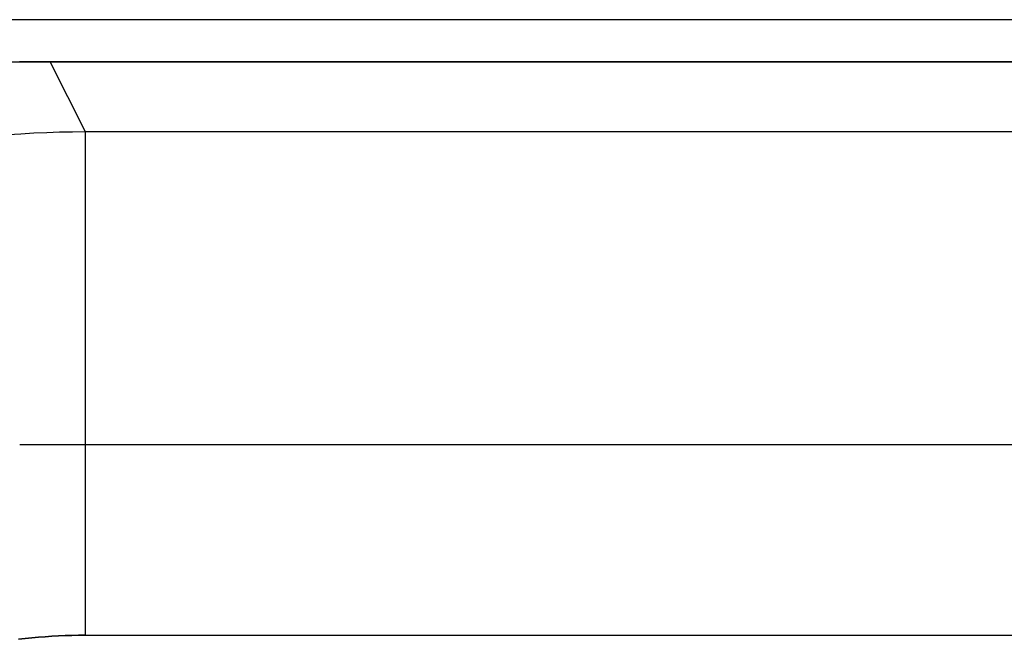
# Model space of a CAD drawing. Extents: x -1.48 to 1.48, y -1.03 to 1.03.
# Tile 32 of 90: x -1.35 to -1.24, y 0.7 to 0.78. Entities that reach past the tile are written whole.
import ezdxf

# ---------------------------------------------------------------- set-up
doc = ezdxf.new("R2010")
doc.units = 0
doc.layers.get('0').update_dxf_attribs({"linetype": 'CONTINUOUS'})

# ---------------------------------------------------------------- blocks, each defined once
blk = doc.blocks.new('*U1')
for p, q in [((1.36105, 0.7765), (-1.36105, 0.7765)), ((-1.36087, 0.7715), (1.36087, 0.7715)), ((-1.3472, 0.76317, 0.09923), (-1.35136, 0.7715, 0.004)), ((1.3472, 0.76317, 0.09923), (-1.3472, 0.76317, 0.09923)), ((-1.3472, 0.7034, 0.154), (1.3472, 0.7034, 0.154)), ((-1.3472, 0.7034, 0.154), (1.3472, 0.7034, 0.154))]:
    blk.add_line(p, q)
at = {"extrusion": (0, 1, 0)}
for p, q in [((1.36105, 0.7765, -0.094), (-1.36105, 0.7765, -0.094)), ((1.36105, 0.7765), (-1.36105, 0.7765)), ((-1.36087, 0.7715), (1.36087, 0.7715)), ((1.35136, 0.7715, 0.004), (-1.35136, 0.7715, 0.004))]:
    blk.add_line(p, q, dxfattribs=at)
at = {"extrusion": (0, 0, -1)}
blk.add_line((1.36105, 0.7765, -0.094), (-1.36105, 0.7765, -0.094), dxfattribs=at)
at = {"extrusion": (0, 0.996195, 0.087156)}
for p, q in [((-1.3472, 0.76317, 0.09923), (-1.35136, 0.7715, 0.004)), ((1.35136, 0.7715, 0.004), (-1.35136, 0.7715, 0.004)), ((1.3472, 0.76317, 0.09923), (-1.3472, 0.76317, 0.09923))]:
    blk.add_line(p, q, dxfattribs=at)
for points in [[(-1.35136, 0.7715, 0.004), (-1.35143, 0.7715, 0.004), (-1.3515, 0.7715, 0.004), (-1.35158, 0.7715, 0.004), (-1.35165, 0.7715, 0.004), (-1.35172, 0.7715, 0.00399), (-1.3518, 0.7715, 0.00399), (-1.35187, 0.7715, 0.00399), (-1.35194, 0.7715, 0.00398), (-1.35201, 0.7715, 0.00398), (-1.35209, 0.7715, 0.00398), (-1.35216, 0.7715, 0.00397), (-1.35223, 0.7715, 0.00396), (-1.35231, 0.7715, 0.00396), (-1.35238, 0.7715, 0.00395), (-1.35245, 0.7715, 0.00395), (-1.35253, 0.7715, 0.00394), (-1.3526, 0.7715, 0.00393), (-1.35267, 0.7715, 0.00392), (-1.35275, 0.7715, 0.00391), (-1.35282, 0.7715, 0.0039), (-1.35289, 0.7715, 0.00389), (-1.35297, 0.7715, 0.00388), (-1.35304, 0.7715, 0.00387), (-1.35312, 0.7715, 0.00386), (-1.35319, 0.7715, 0.00385), (-1.35326, 0.7715, 0.00383), (-1.35334, 0.7715, 0.00382), (-1.35341, 0.7715, 0.00381), (-1.35348, 0.7715, 0.00379), (-1.35356, 0.7715, 0.00378), (-1.35363, 0.7715, 0.00377), (-1.3537, 0.7715, 0.00375), (-1.35378, 0.7715, 0.00373), (-1.35385, 0.7715, 0.00372), (-1.35393, 0.7715, 0.0037), (-1.354, 0.7715, 0.00368), (-1.35407, 0.7715, 0.00367), (-1.35415, 0.7715, 0.00365), (-1.35422, 0.7715, 0.00363), (-1.35429, 0.7715, 0.00361), (-1.35437, 0.7715, 0.00359), (-1.35444, 0.7715, 0.00357), (-1.35452, 0.7715, 0.00355), (-1.35459, 0.7715, 0.00353), (-1.35466, 0.7715, 0.00351), (-1.35474, 0.7715, 0.00348), (-1.35481, 0.7715, 0.00346), (-1.35489, 0.7715, 0.00344), (-1.35496, 0.7715, 0.00341), (-1.35503, 0.7715, 0.00339)], [(-1.35503, 0.7715, 0.00339), (-1.35496, 0.7715, 0.00341), (-1.35489, 0.7715, 0.00344), (-1.35481, 0.7715, 0.00346), (-1.35474, 0.7715, 0.00348), (-1.35466, 0.7715, 0.00351), (-1.35459, 0.7715, 0.00353), (-1.35452, 0.7715, 0.00355), (-1.35444, 0.7715, 0.00357), (-1.35437, 0.7715, 0.00359), (-1.35429, 0.7715, 0.00361), (-1.35422, 0.7715, 0.00363), (-1.35415, 0.7715, 0.00365), (-1.35407, 0.7715, 0.00367), (-1.354, 0.7715, 0.00368), (-1.35393, 0.7715, 0.0037), (-1.35385, 0.7715, 0.00372), (-1.35378, 0.7715, 0.00373), (-1.3537, 0.7715, 0.00375), (-1.35363, 0.7715, 0.00377), (-1.35356, 0.7715, 0.00378), (-1.35348, 0.7715, 0.00379), (-1.35341, 0.7715, 0.00381), (-1.35334, 0.7715, 0.00382), (-1.35326, 0.7715, 0.00383), (-1.35319, 0.7715, 0.00385), (-1.35312, 0.7715, 0.00386), (-1.35304, 0.7715, 0.00387), (-1.35297, 0.7715, 0.00388), (-1.35289, 0.7715, 0.00389), (-1.35282, 0.7715, 0.0039), (-1.35275, 0.7715, 0.00391), (-1.35267, 0.7715, 0.00392), (-1.3526, 0.7715, 0.00393), (-1.35253, 0.7715, 0.00394), (-1.35245, 0.7715, 0.00395), (-1.35238, 0.7715, 0.00395), (-1.35231, 0.7715, 0.00396), (-1.35223, 0.7715, 0.00396), (-1.35216, 0.7715, 0.00397), (-1.35209, 0.7715, 0.00398), (-1.35201, 0.7715, 0.00398), (-1.35194, 0.7715, 0.00398), (-1.35187, 0.7715, 0.00399), (-1.3518, 0.7715, 0.00399), (-1.35172, 0.7715, 0.00399), (-1.35165, 0.7715, 0.004), (-1.35158, 0.7715, 0.004), (-1.3515, 0.7715, 0.004), (-1.35143, 0.7715, 0.004), (-1.35136, 0.7715, 0.004)], [(-1.3472, 0.76317, 0.09923), (-1.34873, 0.76316, 0.09926), (-1.35026, 0.76313, 0.09929), (-1.35179, 0.76308, 0.09932), (-1.35332, 0.76301, 0.09935), (-1.35485, 0.76292, 0.09938), (-1.35637, 0.76282, 0.09941)], [(-1.3472, 0.76317, 0.09923), (-1.34873, 0.76316, 0.09926), (-1.35026, 0.76313, 0.09929), (-1.35179, 0.76308, 0.09932), (-1.35332, 0.76301, 0.09935), (-1.35485, 0.76292, 0.09938), (-1.35637, 0.76282, 0.09941)], [(-1.3472, 0.7034, 0.154), (-1.348, 0.70339, 0.154), (-1.34879, 0.70338, 0.154), (-1.34959, 0.70335, 0.154), (-1.35038, 0.70332, 0.154), (-1.35118, 0.70327, 0.154), (-1.35197, 0.70322, 0.154), (-1.35277, 0.70316, 0.154), (-1.35356, 0.70308, 0.154), (-1.35435, 0.703, 0.154), (-1.35514, 0.70291, 0.154)], [(-1.35514, 0.70291, 0.154), (-1.35435, 0.703, 0.154), (-1.35356, 0.70308, 0.154), (-1.35277, 0.70316, 0.154), (-1.35197, 0.70322, 0.154), (-1.35118, 0.70327, 0.154), (-1.35038, 0.70332, 0.154), (-1.34959, 0.70335, 0.154), (-1.34879, 0.70338, 0.154), (-1.348, 0.70339, 0.154), (-1.3472, 0.7034, 0.154)]]:
    blk.add_polyline3d(points)
at = {"extrusion": (-1, 0, 0)}
blk.add_arc((-0.7034, 0.094, 1.3472), 0.06, 90, 175, dxfattribs=at)
blk.add_arc((-0.7034, 0.094, 1.3472), 0.06, 90, 175, dxfattribs=at)
blk = doc.blocks.new('*U2')
at = {"extrusion": (0, 0, -1)}
for p, q in [((-1.208, 0.726, -1.269), (-1.355, 0.726, -1.269)), ((-0.311, 0.726, -0.729), (-1.355, 0.726, -0.729))]:
    blk.add_line(p, q, dxfattribs=at)
at = {"extrusion": (0, 1, 0)}
for p, q in [((-1.208, 0.726, -1.269), (-1.355, 0.726, -1.269)), ((-1.355, 0.726, -0.729), (-1.355, 0.726, -1.269)), ((-0.311, 0.726, -0.729), (-1.355, 0.726, -0.729))]:
    blk.add_line(p, q, dxfattribs=at)
blk.add_line((-1.355, 0.726, -0.729), (-1.355, 0.726, -1.269))

msp = doc.modelspace()

# ---------------------------------------------------------------- block references
for name in ['*U2', '*U1']:
    msp.add_blockref(name, (0, 0))

doc.saveas('drawing.dxf')
